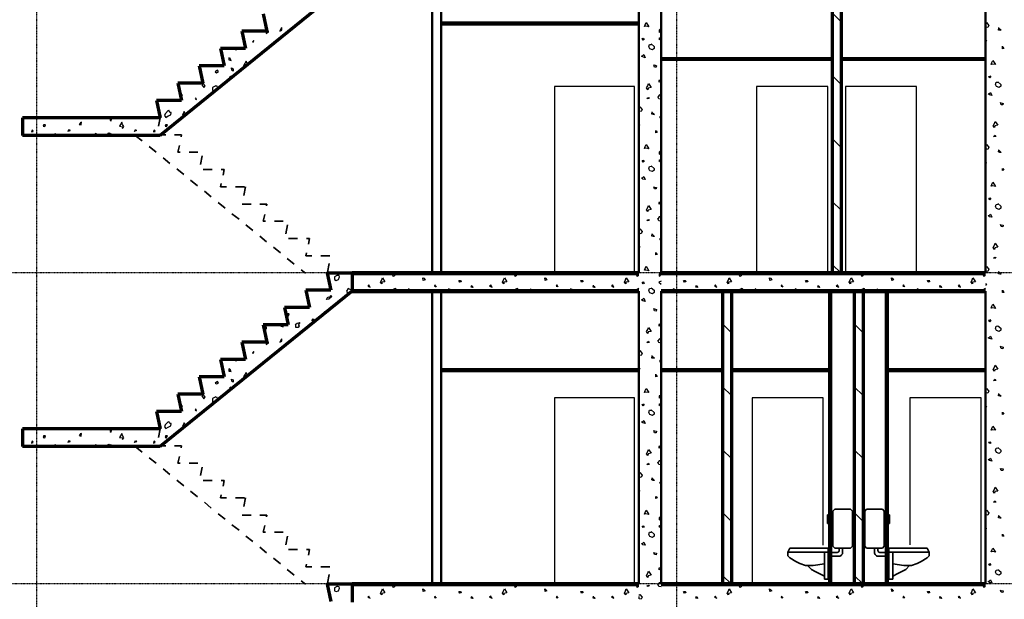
# Model space of a CAD drawing. Extents: x -11408 to 65836, y 12866 to 56869.
# Tile 16 of 68: x -1731 to 9345, y 34377 to 40899. Entities that reach past the tile are written whole.
import ezdxf

# ---------------------------------------------------------------- set-up
doc = ezdxf.new("R2010")
doc.units = 0
doc.linetypes.add('DASHDOT', pattern=[25.4, 12.7, -6.35, 0, -6.35])
doc.layers.add('stramien', color=1, linetype='DASHDOT')
doc.layers.add('vanarris', color=253, linetype='Continuous')

# ---------------------------------------------------------------- blocks, each defined once
blk = doc.blocks.new('*U3')
at = {"layer": 'stramien', "color": 1, "ltscale": 0.5}
blk.add_lwpolyline([(0, 21501), (0, -21501)], dxfattribs=at)
blk = doc.blocks.new('*U2')
at = {"layer": 'stramien', "color": 0, "linetype": 'ByBlock', "lineweight": -2, "transparency": 16777216}
for p in [(36000, 0), (43200, 0)]:
    blk.add_blockref('*U3', p, dxfattribs=at)

msp = doc.modelspace()

# ---------------------------------------------------------------- linework, layer by layer
at = {"layer": 'stramien', "color": 1, "ltscale": 0.5}
for points in [[(63696, 38051), (-11408, 38051)], [(63696, 34551), (-11408, 34551)]]:
    msp.add_lwpolyline(points, dxfattribs=at)
at = {"layer": 'vanarris', "lineweight": 70}
for p, q in [((2009, 41346), (-151, 39596)), ((7409, 41346), (7409, 38046)), ((7509, 41346), (7509, 38046)), ((1009, 40964), (1049, 40769)), ((1049, 40769), (769, 40769)), ((769, 40769), (809, 40574)), ((809, 40574), (529, 40574)), ((529, 40574), (569, 40381)), ((569, 40381), (289, 40381)), ((289, 40381), (329, 40186)), ((329, 40186), (49, 40186)), ((49, 40186), (89, 39991)), ((89, 39991), (-191, 39991)), ((-191, 39991), (-151, 39796)), ((-151, 39796), (-1701, 39796)), ((-1701, 39796), (-1701, 39596)), ((-151, 39596), (-1701, 39596)), ((2009, 38046), (1729, 38046)), ((1729, 38046), (1769, 37854)), ((2009, 38046), (2009, 37846)), ((2009, 37846), (-151, 36096)), ((1769, 37854), (1489, 37854)), ((1489, 37854), (1529, 37659)), ((6176, 37846), (6176, 34546)), ((6276, 37846), (6276, 34546)), ((7656, 37846), (7656, 34546)), ((7756, 37846), (7756, 34546)), ((1529, 37659), (1249, 37659)), ((1249, 37659), (1289, 37464)), ((1289, 37464), (1009, 37464)), ((1009, 37464), (1049, 37269)), ((1049, 37269), (769, 37269)), ((769, 37269), (809, 37074)), ((809, 37074), (529, 37074)), ((529, 37074), (569, 36881)), ((569, 36881), (289, 36881)), ((289, 36881), (329, 36686)), ((329, 36686), (49, 36686)), ((49, 36686), (89, 36491)), ((89, 36491), (-191, 36491)), ((-191, 36491), (-151, 36296)), ((-151, 36296), (-1701, 36296)), ((-1701, 36296), (-1701, 36096)), ((-151, 36096), (-1701, 36096)), ((2009, 34546), (1729, 34546)), ((1729, 34546), (1769, 34354)), ((2009, 34546), (2009, 34346))]:
    msp.add_line(p, q, dxfattribs=at)
at = {"layer": 'vanarris', "lineweight": 50}
for p, q in [((2909, 41346), (2909, 38046)), ((3009, 41346), (3009, 38046)), ((5234, 41346), (5234, 38046)), ((5484, 41346), (5484, 38046)), ((9134, 41346), (9134, 38046)), ((3009, 40866), (5234, 40866)), ((3009, 40846), (5234, 40846)), ((7409, 40466), (5484, 40466)), ((7409, 40446), (5484, 40446)), ((9134, 40466), (7509, 40466)), ((9134, 40446), (7509, 40446)), ((2909, 37846), (2909, 34546)), ((3009, 37846), (3009, 34546)), ((5234, 37846), (5234, 34546)), ((5484, 37846), (5484, 34546)), ((7376, 34546), (7376, 37846)), ((7396, 34546), (7396, 37846)), ((8014, 34546), (8014, 37846)), ((8034, 34546), (8034, 37846)), ((9134, 37846), (9134, 34546)), ((3009, 36966), (5234, 36966)), ((3009, 36946), (5234, 36946)), ((6176, 36966), (5484, 36966)), ((6176, 36946), (5484, 36946)), ((7376, 36966), (6276, 36966)), ((7376, 36946), (6276, 36946)), ((9134, 36966), (8034, 36966)), ((9134, 36946), (8034, 36946))]:
    msp.add_line(p, q, dxfattribs=at)
at = {"layer": 'vanarris', "lineweight": 25}
for p, q in [((7509, 40876), (7409, 40976)), ((1069, 40769), (1041, 40751)), ((1069, 40759), (1066, 40769)), ((1214, 40809), (1196, 40771)), ((1196, 40771), (1219, 40781)), ((1219, 40781), (1216, 40809)), ((5299, 40821), (5306, 40841)), ((5314, 40824), (5299, 40821)), ((5306, 40841), (5316, 40866)), ((5346, 40819), (5314, 40824)), ((5316, 40866), (5346, 40819)), ((5461, 40756), (5479, 40769)), ((5481, 40791), (5464, 40781)), ((5464, 40781), (5464, 40756)), ((5479, 40769), (5481, 40791)), ((9134, 40856), (9146, 40866)), ((9136, 40836), (9134, 40839)), ((9139, 40814), (9136, 40836)), ((9161, 40811), (9139, 40814)), ((9146, 40866), (9171, 40834)), ((9171, 40834), (9161, 40811)), ((9281, 40781), (9284, 40809)), ((9281, 40806), (9311, 40779)), ((9294, 40779), (9281, 40781)), ((9311, 40779), (9294, 40779)), ((901, 40666), (886, 40649)), ((896, 40644), (904, 40661)), ((904, 40661), (899, 40664)), ((1041, 40744), (1069, 40759)), ((1041, 40751), (1041, 40744)), ((5271, 40686), (5281, 40689)), ((5281, 40669), (5271, 40686)), ((5281, 40691), (5294, 40676)), ((5294, 40676), (5281, 40669)), ((5484, 40699), (5459, 40686)), ((5459, 40686), (5484, 40666)), ((9134, 40674), (9146, 40659)), ((9136, 40656), (9134, 40661)), ((9146, 40659), (9136, 40656)), ((699, 40574), (691, 40564)), ((691, 40564), (709, 40561)), ((709, 40561), (709, 40574)), ((886, 40649), (896, 40644)), ((1089, 40594), (1081, 40589)), ((5346, 40594), (5354, 40619)), ((5359, 40571), (5346, 40594)), ((5354, 40619), (5371, 40621)), ((5386, 40559), (5359, 40571)), ((5371, 40626), (5406, 40596)), ((5406, 40574), (5386, 40559)), ((5406, 40596), (5406, 40574)), ((9324, 40571), (9324, 40599)), ((9341, 40574), (9324, 40571)), ((9329, 40596), (9341, 40574)), ((639, 40461), (621, 40469)), ((621, 40469), (621, 40446)), ((621, 40446), (646, 40439)), ((646, 40439), (636, 40461)), ((816, 40431), (786, 40381)), ((826, 40406), (816, 40431)), ((5264, 40489), (5276, 40491)), ((5279, 40479), (5264, 40489)), ((5276, 40491), (5289, 40506)), ((5304, 40471), (5279, 40479)), ((5289, 40506), (5304, 40471)), ((9206, 40416), (9216, 40441)), ((9216, 40441), (9246, 40394)), ((494, 40329), (466, 40311)), ((504, 40311), (494, 40329)), ((654, 40331), (651, 40356)), ((651, 40356), (669, 40346)), ((671, 40321), (654, 40331)), ((669, 40346), (669, 40321)), ((786, 40381), (819, 40389)), ((819, 40389), (834, 40386)), ((834, 40386), (826, 40406)), ((5411, 40366), (5404, 40391)), ((5409, 40389), (5434, 40381)), ((5429, 40364), (5411, 40366)), ((5434, 40381), (5429, 40364)), ((9199, 40396), (9206, 40416)), ((9214, 40399), (9199, 40396)), ((9246, 40394), (9214, 40399)), ((466, 40311), (481, 40301)), ((481, 40301), (504, 40311)), ((649, 40264), (629, 40254)), ((629, 40254), (646, 40234)), ((649, 40264), (669, 40254)), ((5461, 40209), (5471, 40221)), ((5464, 40194), (5461, 40209)), ((5474, 40219), (5476, 40201)), ((7409, 40269), (7509, 40169)), ((9171, 40261), (9181, 40264)), ((9181, 40244), (9171, 40261)), ((9181, 40266), (9194, 40251)), ((9194, 40251), (9181, 40244)), ((331, 40186), (319, 40166)), ((319, 40166), (341, 40134)), ((344, 40164), (336, 40186)), ((341, 40134), (354, 40156)), ((354, 40156), (344, 40164)), ((474, 40154), (439, 40136)), ((439, 40136), (439, 40101)), ((439, 40101), (459, 40091)), ((459, 40091), (481, 40101)), ((491, 40149), (474, 40151)), ((481, 40101), (494, 40134)), ((494, 40134), (491, 40149)), ((5184, 40146), (4284, 40146)), ((4284, 40146), (4284, 38046)), ((5184, 38046), (5184, 40146)), ((5321, 40131), (5334, 40156)), ((5336, 40111), (5321, 40131)), ((5334, 40156), (5341, 40179)), ((5339, 40129), (5336, 40111)), ((5371, 40136), (5339, 40129)), ((5341, 40179), (5371, 40136)), ((5476, 40201), (5464, 40194)), ((7359, 40146), (6559, 40146)), ((6559, 40146), (6559, 38046)), ((7359, 38046), (7359, 40146)), ((8359, 40146), (7559, 40146)), ((7559, 40146), (7559, 38046)), ((8359, 38046), (8359, 40146)), ((9246, 40169), (9254, 40194)), ((9259, 40146), (9246, 40169)), ((9254, 40194), (9271, 40196)), ((9286, 40134), (9259, 40146)), ((9271, 40201), (9306, 40171)), ((9306, 40149), (9286, 40134)), ((9306, 40171), (9306, 40149)), ((-71, 39984), (-79, 39991)), ((-64, 39991), (-71, 39984)), ((86, 40061), (101, 40051)), ((101, 40051), (89, 40046)), ((249, 40021), (241, 40009)), ((241, 40009), (256, 39999)), ((256, 39999), (251, 40016)), ((5324, 40011), (5341, 40024)), ((5351, 40011), (5324, 40011)), ((5341, 40024), (5351, 40011)), ((5459, 40009), (5449, 40031)), ((5464, 40049), (5451, 40031)), ((5484, 40004), (5459, 40009)), ((5484, 40059), (5464, 40049)), ((9164, 40064), (9176, 40066)), ((9179, 40054), (9164, 40064)), ((9176, 40066), (9189, 40081)), ((9204, 40046), (9179, 40054)), ((9189, 40081), (9204, 40046)), ((-56, 39879), (-94, 39841)), ((-44, 39856), (-54, 39879)), ((5234, 39911), (5246, 39919)), ((5236, 39891), (5234, 39891)), ((5239, 39869), (5236, 39891)), ((5246, 39919), (5271, 39889)), ((5271, 39889), (5261, 39864)), ((9311, 39941), (9304, 39966)), ((9309, 39964), (9334, 39956)), ((9329, 39939), (9311, 39941)), ((9334, 39956), (9329, 39939)), ((-809, 39796), (-809, 39786)), ((-809, 39786), (-801, 39796)), ((-714, 39784), (-714, 39766)), ((-714, 39766), (-701, 39759)), ((-699, 39774), (-711, 39786)), ((-701, 39759), (-699, 39774)), ((-94, 39841), (-101, 39819)), ((-101, 39819), (-86, 39799)), ((-86, 39799), (-61, 39816)), ((-61, 39816), (-31, 39829)), ((-26, 39854), (-44, 39856)), ((-31, 39829), (-26, 39854)), ((119, 39864), (99, 39824)), ((99, 39824), (131, 39816)), ((129, 39839), (119, 39864)), ((141, 39826), (129, 39839)), ((136, 39821), (141, 39826)), ((5261, 39864), (5239, 39869)), ((5381, 39836), (5384, 39861)), ((5381, 39859), (5411, 39831)), ((5394, 39831), (5381, 39836)), ((5411, 39831), (5394, 39831)), ((5469, 39799), (5484, 39821)), ((5484, 39784), (5469, 39799)), ((-1591, 39656), (-1599, 39636)), ((-1579, 39641), (-1586, 39661)), ((-1459, 39719), (-1466, 39699)), ((-1466, 39699), (-1449, 39696)), ((-1441, 39716), (-1459, 39716)), ((-1449, 39696), (-1441, 39716)), ((-1189, 39641), (-1171, 39664)), ((-1171, 39664), (-1166, 39649)), ((-1046, 39739), (-1061, 39721)), ((-1061, 39721), (-1041, 39714)), ((-1036, 39744), (-1049, 39739)), ((-1041, 39714), (-1036, 39744)), ((-581, 39744), (-609, 39699)), ((-609, 39699), (-576, 39694)), ((-574, 39721), (-581, 39744)), ((-576, 39694), (-574, 39676)), ((-559, 39696), (-574, 39721)), ((-574, 39676), (-559, 39696)), ((-439, 39641), (-429, 39664)), ((-429, 39664), (-416, 39651)), ((-221, 39656), (-226, 39636)), ((-206, 39641), (-214, 39661)), ((-86, 39719), (-94, 39699)), ((-94, 39699), (-79, 39696)), ((-69, 39716), (-86, 39716)), ((-79, 39696), (-69, 39716)), ((5234, 39726), (5246, 39714)), ((5236, 39709), (5234, 39714)), ((5246, 39714), (5236, 39709)), ((9221, 39706), (9234, 39731)), ((9236, 39686), (9221, 39706)), ((9234, 39731), (9241, 39754)), ((9239, 39704), (9236, 39686)), ((9271, 39711), (9239, 39704)), ((9241, 39754), (9271, 39711)), ((-1599, 39636), (-1579, 39641)), ((-1374, 39596), (-1351, 39611)), ((-1351, 39611), (-1326, 39619)), ((-1326, 39619), (-1339, 39596)), ((-1166, 39649), (-1179, 39646)), ((-904, 39596), (-876, 39621)), ((-876, 39621), (-876, 39596)), ((-746, 39596), (-734, 39621)), ((-734, 39621), (-724, 39624)), ((-724, 39624), (-704, 39614)), ((-704, 39614), (-691, 39596)), ((-416, 39651), (-444, 39641)), ((-226, 39636), (-206, 39641)), ((5424, 39626), (5424, 39651)), ((5441, 39629), (5424, 39626)), ((5429, 39649), (5441, 39629)), ((7509, 39461), (7409, 39561)), ((9224, 39586), (9241, 39599)), ((9251, 39586), (9224, 39586)), ((9241, 39599), (9251, 39586)), ((5299, 39451), (5306, 39471)), ((5314, 39454), (5299, 39451)), ((5306, 39471), (5316, 39494)), ((5346, 39446), (5314, 39454)), ((5316, 39494), (5346, 39446)), ((9134, 39486), (9146, 39494)), ((9136, 39466), (9134, 39466)), ((9139, 39444), (9136, 39466)), ((9161, 39439), (9139, 39444)), ((9146, 39494), (9171, 39464)), ((9171, 39464), (9161, 39439)), ((9281, 39411), (9284, 39436)), ((9281, 39434), (9311, 39406)), ((5484, 39329), (5459, 39314)), ((5461, 39384), (5479, 39396)), ((5481, 39419), (5464, 39409)), ((5464, 39409), (5464, 39384)), ((5479, 39396), (5481, 39419)), ((9294, 39406), (9281, 39411)), ((9311, 39406), (9294, 39406)), ((5271, 39314), (5281, 39316)), ((5281, 39296), (5271, 39314)), ((5281, 39319), (5294, 39304)), ((5294, 39304), (5281, 39296)), ((5346, 39221), (5354, 39246)), ((5359, 39199), (5346, 39221)), ((5354, 39246), (5371, 39249)), ((5371, 39254), (5406, 39226)), ((5406, 39226), (5406, 39204)), ((5459, 39314), (5484, 39296)), ((9134, 39301), (9146, 39289)), ((9136, 39284), (9134, 39289)), ((9146, 39289), (9136, 39284)), ((9324, 39201), (9324, 39226)), ((9329, 39224), (9341, 39204)), ((5264, 39119), (5276, 39121)), ((5279, 39106), (5264, 39119)), ((5276, 39121), (5289, 39136)), ((5304, 39101), (5279, 39106)), ((5289, 39136), (5304, 39101)), ((5386, 39189), (5359, 39199)), ((5406, 39204), (5386, 39189)), ((9341, 39204), (9324, 39201)), ((5411, 38996), (5404, 39019)), ((5409, 39016), (5434, 39011)), ((5429, 38994), (5411, 38996)), ((5434, 39011), (5429, 38994)), ((9199, 39026), (9206, 39046)), ((9214, 39029), (9199, 39026)), ((9206, 39046), (9216, 39069)), ((9246, 39021), (9214, 39029)), ((9216, 39069), (9246, 39021)), ((9171, 38889), (9181, 38891)), ((9181, 38871), (9171, 38889)), ((9181, 38894), (9194, 38879)), ((9194, 38879), (9181, 38871)), ((5321, 38759), (5334, 38786)), ((5334, 38786), (5341, 38809)), ((5341, 38809), (5371, 38764)), ((5461, 38839), (5471, 38849)), ((5464, 38824), (5461, 38839)), ((5476, 38829), (5464, 38824)), ((5474, 38846), (5476, 38829)), ((7409, 38854), (7509, 38754)), ((9246, 38796), (9254, 38821)), ((9259, 38774), (9246, 38796)), ((9254, 38821), (9271, 38824)), ((9286, 38764), (9259, 38774)), ((9271, 38829), (9306, 38801)), ((9306, 38779), (9286, 38764)), ((9306, 38801), (9306, 38779)), ((5336, 38739), (5321, 38759)), ((5339, 38756), (5336, 38739)), ((5371, 38764), (5339, 38756)), ((5459, 38636), (5449, 38661)), ((5464, 38679), (5451, 38661)), ((5484, 38686), (5464, 38679)), ((9164, 38694), (9176, 38696)), ((9179, 38681), (9164, 38694)), ((9176, 38696), (9189, 38711)), ((9204, 38676), (9179, 38681)), ((9189, 38711), (9204, 38676)), ((5234, 38539), (5246, 38546)), ((5246, 38546), (5271, 38516)), ((5324, 38639), (5341, 38651)), ((5351, 38639), (5324, 38639)), ((5341, 38651), (5351, 38639)), ((5484, 38631), (5459, 38636)), ((9311, 38571), (9304, 38594)), ((9309, 38591), (9334, 38586)), ((9329, 38569), (9311, 38571)), ((9334, 38586), (9329, 38569)), ((5236, 38519), (5234, 38521)), ((5239, 38496), (5236, 38519)), ((5261, 38491), (5239, 38496)), ((5271, 38516), (5261, 38491)), ((5381, 38464), (5384, 38491)), ((5381, 38489), (5411, 38459)), ((5394, 38459), (5381, 38464)), ((5411, 38459), (5394, 38459)), ((5469, 38426), (5484, 38449)), ((5234, 38354), (5246, 38341)), ((5236, 38336), (5234, 38341)), ((5246, 38341), (5236, 38336)), ((5484, 38411), (5469, 38426)), ((9221, 38334), (9234, 38361)), ((9236, 38314), (9221, 38334)), ((9234, 38361), (9241, 38384)), ((9239, 38331), (9236, 38314)), ((9271, 38339), (9239, 38331)), ((9241, 38384), (9271, 38339)), ((5424, 38254), (5424, 38281)), ((5441, 38256), (5424, 38254)), ((5429, 38279), (5441, 38256)), ((9224, 38214), (9241, 38226)), ((9251, 38214), (9224, 38214)), ((9241, 38226), (9251, 38214)), ((5306, 38099), (5316, 38124)), ((5316, 38124), (5346, 38074)), ((7509, 38046), (7409, 38146)), ((9134, 38114), (9146, 38121)), ((9146, 38121), (9171, 38091)), ((1844, 38026), (1809, 38006)), ((1809, 38006), (1809, 37974)), ((1861, 38019), (1844, 38021)), ((1854, 37974), (1866, 38004)), ((1866, 38004), (1861, 38019)), ((2341, 37971), (2349, 37994)), ((2349, 37994), (2376, 37949)), ((2466, 38024), (2479, 38036)), ((2469, 38009), (2466, 38024)), ((2484, 38016), (2469, 38009)), ((2481, 38034), (2484, 38016)), ((2576, 38036), (2569, 38046)), ((2576, 38046), (2576, 38036)), ((2809, 37964), (2804, 37994)), ((2804, 37994), (2816, 37989)), ((3711, 37971), (3721, 37994)), ((3721, 37994), (3749, 37949)), ((3839, 38024), (3849, 38036)), ((3841, 38009), (3839, 38024)), ((3854, 38016), (3841, 38009)), ((3851, 38034), (3854, 38016)), ((3949, 38036), (3941, 38046)), ((3946, 38046), (3949, 38036)), ((4181, 37964), (4176, 37994)), ((4176, 37994), (4186, 37989)), ((5084, 37971), (5091, 37994)), ((5091, 37994), (5121, 37949)), ((5211, 38024), (5221, 38036)), ((5214, 38009), (5211, 38024)), ((5226, 38016), (5214, 38009)), ((5224, 38034), (5226, 38016)), ((5299, 38079), (5306, 38099)), ((5314, 38081), (5299, 38079)), ((5346, 38074), (5314, 38081)), ((5461, 38014), (5479, 38024)), ((5481, 38049), (5464, 38036)), ((5464, 38036), (5464, 38014)), ((5479, 38024), (5481, 38049)), ((6241, 37971), (6249, 37994)), ((6249, 37994), (6276, 37949)), ((6366, 38024), (6379, 38036)), ((6369, 38009), (6366, 38024)), ((6384, 38016), (6369, 38009)), ((6381, 38034), (6384, 38016)), ((6476, 38036), (6469, 38046)), ((6476, 38046), (6476, 38036)), ((6709, 37964), (6704, 37994)), ((6704, 37994), (6716, 37989)), ((7611, 37971), (7621, 37994)), ((7621, 37994), (7649, 37949)), ((7739, 38024), (7749, 38036)), ((7741, 38009), (7739, 38024)), ((7754, 38016), (7741, 38009)), ((7751, 38034), (7754, 38016)), ((7849, 38036), (7841, 38046)), ((7846, 38046), (7849, 38036)), ((8081, 37964), (8076, 37994)), ((8076, 37994), (8086, 37989)), ((8984, 37971), (8991, 37994)), ((8991, 37994), (9021, 37949)), ((9111, 38024), (9121, 38036)), ((9114, 38009), (9111, 38024)), ((9126, 38016), (9114, 38009)), ((9124, 38034), (9126, 38016)), ((9136, 38094), (9134, 38096)), ((9139, 38071), (9136, 38094)), ((9161, 38066), (9139, 38071)), ((9171, 38091), (9161, 38066)), ((9281, 38039), (9284, 38066)), ((9281, 38064), (9311, 38034)), ((9294, 38034), (9281, 38039)), ((9311, 38034), (9294, 38034)), ((1809, 37974), (1829, 37964)), ((1829, 37964), (1854, 37974)), ((2196, 37914), (2184, 37901)), ((2184, 37901), (2211, 37891)), ((2206, 37891), (2196, 37914)), ((2326, 37946), (2341, 37971)), ((2341, 37926), (2326, 37946)), ((2344, 37944), (2341, 37926)), ((2376, 37949), (2344, 37944)), ((2829, 37971), (2809, 37964)), ((2814, 37989), (2829, 37971)), ((2939, 37914), (2934, 37899)), ((2934, 37899), (2946, 37896)), ((2956, 37891), (2939, 37914)), ((3219, 37946), (3209, 37966)), ((3209, 37966), (3226, 37966)), ((3234, 37949), (3219, 37946)), ((3226, 37969), (3234, 37949)), ((3346, 37891), (3354, 37911)), ((3366, 37886), (3346, 37891)), ((3359, 37906), (3366, 37886)), ((3569, 37914), (3554, 37901)), ((3554, 37901), (3584, 37891)), ((3579, 37891), (3569, 37914)), ((3699, 37946), (3711, 37971)), ((3714, 37926), (3699, 37946)), ((3716, 37944), (3714, 37926)), ((3749, 37949), (3716, 37944)), ((4199, 37971), (4181, 37964)), ((4184, 37989), (4199, 37971)), ((4311, 37914), (4304, 37899)), ((4304, 37899), (4319, 37896)), ((4326, 37891), (4311, 37914)), ((4589, 37946), (4581, 37966)), ((4581, 37966), (4599, 37966)), ((4604, 37949), (4589, 37946)), ((4599, 37969), (4604, 37949)), ((4719, 37891), (4724, 37911)), ((4739, 37886), (4719, 37891)), ((4731, 37906), (4739, 37886)), ((4939, 37914), (4926, 37901)), ((4926, 37901), (4954, 37891)), ((4951, 37891), (4939, 37914)), ((5071, 37946), (5084, 37971)), ((5086, 37926), (5071, 37946)), ((5089, 37944), (5086, 37926)), ((5121, 37949), (5089, 37944)), ((5271, 37944), (5281, 37946)), ((5281, 37926), (5271, 37944)), ((5281, 37949), (5294, 37931)), ((5294, 37931), (5281, 37926)), ((5371, 37881), (5406, 37854)), ((5484, 37956), (5459, 37944)), ((5459, 37944), (5484, 37924)), ((5746, 37946), (5736, 37966)), ((5736, 37966), (5754, 37966)), ((5761, 37949), (5746, 37946)), ((5754, 37969), (5761, 37949)), ((5876, 37891), (5881, 37911)), ((5894, 37886), (5876, 37891)), ((5889, 37906), (5894, 37886)), ((6096, 37914), (6084, 37901)), ((6084, 37901), (6111, 37891)), ((6106, 37891), (6096, 37914)), ((6226, 37946), (6241, 37971)), ((6241, 37926), (6226, 37946)), ((6244, 37944), (6241, 37926)), ((6276, 37949), (6244, 37944)), ((6729, 37971), (6709, 37964)), ((6714, 37989), (6729, 37971)), ((6839, 37914), (6834, 37899)), ((6834, 37899), (6846, 37896)), ((6856, 37891), (6839, 37914)), ((7119, 37946), (7109, 37966)), ((7109, 37966), (7126, 37966)), ((7134, 37949), (7119, 37946)), ((7126, 37969), (7134, 37949)), ((7246, 37891), (7254, 37911)), ((7266, 37886), (7246, 37891)), ((7259, 37906), (7266, 37886)), ((7469, 37914), (7454, 37901)), ((7454, 37901), (7484, 37891)), ((7479, 37891), (7469, 37914)), ((7599, 37946), (7611, 37971)), ((7614, 37926), (7599, 37946)), ((7616, 37944), (7614, 37926)), ((7649, 37949), (7616, 37944)), ((8099, 37971), (8081, 37964)), ((8084, 37989), (8099, 37971)), ((8211, 37914), (8204, 37899)), ((8204, 37899), (8219, 37896)), ((8226, 37891), (8211, 37914)), ((8489, 37946), (8481, 37966)), ((8481, 37966), (8499, 37966)), ((8504, 37949), (8489, 37946)), ((8499, 37969), (8504, 37949)), ((8619, 37891), (8624, 37911)), ((8639, 37886), (8619, 37891)), ((8631, 37906), (8639, 37886)), ((8839, 37914), (8826, 37901)), ((8826, 37901), (8854, 37891)), ((8851, 37891), (8839, 37914)), ((8971, 37946), (8984, 37971)), ((8986, 37926), (8971, 37946)), ((8989, 37944), (8986, 37926)), ((9021, 37949), (8989, 37944)), ((9134, 37929), (9146, 37916)), ((9136, 37911), (9134, 37916)), ((9146, 37916), (9136, 37911)), ((1719, 37751), (1736, 37781)), ((1736, 37781), (1754, 37774)), ((1776, 37779), (1746, 37754)), ((1754, 37774), (1774, 37794)), ((1774, 37794), (1776, 37779)), ((1964, 37874), (1946, 37844)), ((1946, 37844), (1964, 37811)), ((2016, 37849), (1964, 37874)), ((1964, 37811), (1979, 37841)), ((1979, 37841), (2014, 37846)), ((2471, 37864), (2459, 37846)), ((2491, 37874), (2471, 37864)), ((2501, 37871), (2491, 37874)), ((2514, 37846), (2501, 37871)), ((2671, 37846), (2644, 37871)), ((2644, 37871), (2644, 37846)), ((3119, 37861), (3094, 37869)), ((3094, 37869), (3106, 37846)), ((3141, 37846), (3119, 37861)), ((3844, 37864), (3831, 37846)), ((3864, 37874), (3844, 37864)), ((3871, 37871), (3864, 37874)), ((3884, 37846), (3871, 37871)), ((4041, 37846), (4016, 37871)), ((4016, 37871), (4016, 37846)), ((4491, 37861), (4464, 37869)), ((4464, 37869), (4479, 37846)), ((4511, 37846), (4491, 37861)), ((5214, 37864), (5201, 37846)), ((5234, 37874), (5214, 37864)), ((5346, 37849), (5354, 37876)), ((5359, 37826), (5346, 37849)), ((5354, 37876), (5371, 37879)), ((5386, 37816), (5359, 37826)), ((5406, 37831), (5386, 37816)), ((5406, 37854), (5406, 37831)), ((5649, 37861), (5621, 37869)), ((5621, 37869), (5634, 37846)), ((5669, 37846), (5649, 37861)), ((6371, 37864), (6359, 37846)), ((6391, 37874), (6371, 37864)), ((6401, 37871), (6391, 37874)), ((6414, 37846), (6401, 37871)), ((6571, 37846), (6544, 37871)), ((6544, 37871), (6544, 37846)), ((7019, 37861), (6994, 37869)), ((6994, 37869), (7006, 37846)), ((7041, 37846), (7019, 37861)), ((7744, 37864), (7731, 37846)), ((7764, 37874), (7744, 37864)), ((7771, 37871), (7764, 37874)), ((7784, 37846), (7771, 37871)), ((7941, 37846), (7916, 37871)), ((7916, 37871), (7916, 37846)), ((8391, 37861), (8364, 37869)), ((8364, 37869), (8379, 37846)), ((8411, 37846), (8391, 37861)), ((9114, 37864), (9101, 37846)), ((9134, 37874), (9114, 37864)), ((9324, 37829), (9324, 37856)), ((9341, 37831), (9324, 37829)), ((9329, 37854), (9341, 37831)), ((1746, 37754), (1719, 37751)), ((5264, 37746), (5276, 37749)), ((5279, 37736), (5264, 37746)), ((5276, 37749), (5289, 37764)), ((5304, 37729), (5279, 37736)), ((5289, 37764), (5304, 37729)), ((9199, 37654), (9206, 37674)), ((9206, 37674), (9216, 37699)), ((9216, 37699), (9246, 37649)), ((1284, 37591), (1279, 37571)), ((1279, 37571), (1294, 37566)), ((1301, 37589), (1284, 37589)), ((1294, 37566), (1301, 37589)), ((1699, 37611), (1684, 37594)), ((1684, 37594), (1699, 37586)), ((1706, 37616), (1696, 37611)), ((1704, 37591), (1706, 37616)), ((5411, 37624), (5404, 37649)), ((5409, 37646), (5434, 37639)), ((5429, 37621), (5411, 37624)), ((5434, 37639), (5429, 37621)), ((9214, 37656), (9199, 37654)), ((9246, 37649), (9214, 37656)), ((1034, 37441), (1026, 37434)), ((1044, 37439), (1034, 37441)), ((1044, 37419), (1044, 37439)), ((1216, 37464), (1206, 37449)), ((1206, 37449), (1234, 37444)), ((1234, 37444), (1219, 37464)), ((1369, 37469), (1391, 37484)), ((1371, 37469), (1371, 37441)), ((1371, 37441), (1401, 37441)), ((1391, 37484), (1419, 37491)), ((1401, 37441), (1416, 37451)), ((1419, 37491), (1404, 37469)), ((1416, 37451), (1404, 37469)), ((1556, 37511), (1571, 37534)), ((1579, 37521), (1564, 37516)), ((1571, 37534), (1579, 37521)), ((5461, 37466), (5471, 37476)), ((5464, 37451), (5461, 37466)), ((5476, 37459), (5464, 37451)), ((5474, 37476), (5476, 37459)), ((6276, 37376), (6176, 37476)), ((7756, 37376), (7656, 37476)), ((9171, 37519), (9181, 37521)), ((9181, 37501), (9171, 37519)), ((9181, 37524), (9194, 37506)), ((9194, 37506), (9181, 37501)), ((9246, 37424), (9254, 37451)), ((9254, 37451), (9271, 37454)), ((9271, 37456), (9306, 37429)), ((1029, 37421), (1044, 37419)), ((5321, 37389), (5334, 37414)), ((5336, 37369), (5321, 37389)), ((5334, 37414), (5341, 37436)), ((5339, 37386), (5336, 37369)), ((5371, 37391), (5339, 37386)), ((5341, 37436), (5371, 37391)), ((9176, 37324), (9189, 37339)), ((9189, 37339), (9204, 37304)), ((9259, 37401), (9246, 37424)), ((9286, 37391), (9259, 37401)), ((9306, 37406), (9286, 37391)), ((9306, 37429), (9306, 37406)), ((1069, 37269), (1041, 37251)), ((1041, 37244), (1069, 37259)), ((1041, 37251), (1041, 37244)), ((1069, 37259), (1066, 37269)), ((1214, 37309), (1196, 37271)), ((1196, 37271), (1219, 37281)), ((1219, 37281), (1216, 37309)), ((5324, 37266), (5341, 37281)), ((5351, 37266), (5324, 37266)), ((5341, 37281), (5351, 37266)), ((5459, 37266), (5449, 37289)), ((5464, 37306), (5451, 37289)), ((5484, 37261), (5459, 37266)), ((5484, 37316), (5464, 37306)), ((9164, 37321), (9176, 37324)), ((9179, 37311), (9164, 37321)), ((9204, 37304), (9179, 37311)), ((9311, 37199), (9304, 37224)), ((9309, 37221), (9334, 37214)), ((901, 37166), (886, 37149)), ((886, 37149), (896, 37144)), ((896, 37144), (904, 37161)), ((904, 37161), (899, 37164)), ((5234, 37166), (5246, 37176)), ((5236, 37146), (5234, 37149)), ((5239, 37126), (5236, 37146)), ((5261, 37121), (5239, 37126)), ((5246, 37176), (5271, 37144)), ((5271, 37144), (5261, 37121)), ((5381, 37091), (5384, 37119)), ((5381, 37116), (5411, 37089)), ((9329, 37196), (9311, 37199)), ((9334, 37214), (9329, 37196)), ((699, 37074), (691, 37064)), ((691, 37064), (709, 37061)), ((709, 37061), (709, 37074)), ((1089, 37094), (1081, 37089)), ((5394, 37089), (5381, 37091)), ((5411, 37089), (5394, 37089)), ((5469, 37056), (5484, 37076)), ((5484, 37039), (5469, 37056)), ((9234, 36989), (9241, 37011)), ((9241, 37011), (9271, 36966)), ((639, 36961), (621, 36969)), ((621, 36969), (621, 36946)), ((621, 36946), (646, 36939)), ((646, 36939), (636, 36961)), ((816, 36931), (786, 36881)), ((786, 36881), (819, 36889)), ((826, 36906), (816, 36931)), ((819, 36889), (834, 36886)), ((834, 36886), (826, 36906)), ((5234, 36984), (5246, 36969)), ((5236, 36966), (5234, 36971)), ((5246, 36969), (5236, 36966)), ((5424, 36881), (5424, 36909)), ((5429, 36906), (5441, 36884)), ((9221, 36964), (9234, 36989)), ((9236, 36944), (9221, 36964)), ((9239, 36961), (9236, 36944)), ((9271, 36966), (9239, 36961)), ((494, 36829), (466, 36811)), ((466, 36811), (481, 36801)), ((481, 36801), (504, 36811)), ((504, 36811), (494, 36829)), ((654, 36831), (651, 36856)), ((651, 36856), (669, 36846)), ((671, 36821), (654, 36831)), ((669, 36846), (669, 36821)), ((5441, 36884), (5424, 36881)), ((9224, 36841), (9241, 36856)), ((9251, 36841), (9224, 36841)), ((9241, 36856), (9251, 36841)), ((331, 36686), (319, 36666)), ((319, 36666), (341, 36634)), ((344, 36664), (336, 36686)), ((354, 36656), (344, 36664)), ((649, 36764), (629, 36754)), ((629, 36754), (646, 36734)), ((649, 36764), (669, 36754)), ((5299, 36706), (5306, 36726)), ((5314, 36709), (5299, 36706)), ((5306, 36726), (5316, 36751)), ((5346, 36704), (5314, 36709)), ((5316, 36751), (5346, 36704)), ((5481, 36676), (5464, 36666)), ((5464, 36666), (5464, 36641)), ((5479, 36654), (5481, 36676)), ((6176, 36769), (6276, 36669)), ((7656, 36769), (7756, 36669)), ((9134, 36741), (9146, 36751)), ((9136, 36721), (9134, 36724)), ((9139, 36701), (9136, 36721)), ((9161, 36696), (9139, 36701)), ((9146, 36751), (9171, 36719)), ((9171, 36719), (9161, 36696)), ((9281, 36666), (9284, 36694)), ((9281, 36691), (9311, 36664)), ((9294, 36664), (9281, 36666)), ((9311, 36664), (9294, 36664)), ((86, 36561), (101, 36551)), ((341, 36634), (354, 36656)), ((474, 36654), (439, 36636)), ((439, 36636), (439, 36601)), ((439, 36601), (459, 36591)), ((459, 36591), (481, 36601)), ((491, 36649), (474, 36651)), ((481, 36601), (494, 36634)), ((494, 36634), (491, 36649)), ((5184, 36646), (4284, 36646)), ((4284, 36646), (4284, 34546)), ((5184, 34546), (5184, 36646)), ((5271, 36571), (5281, 36574)), ((5281, 36554), (5271, 36571)), ((5281, 36576), (5294, 36561)), ((5294, 36561), (5281, 36554)), ((5484, 36584), (5459, 36571)), ((5459, 36571), (5484, 36551)), ((5461, 36641), (5479, 36654)), ((7309, 36646), (6509, 36646)), ((6509, 36646), (6509, 34546)), ((7309, 34986), (7309, 36646)), ((9084, 36646), (8284, 36646)), ((8284, 36646), (8284, 34989)), ((9084, 34546), (9084, 36646)), ((9134, 36559), (9146, 36544)), ((-71, 36484), (-79, 36491)), ((-64, 36491), (-71, 36484)), ((101, 36551), (89, 36546)), ((249, 36521), (241, 36509)), ((241, 36509), (256, 36499)), ((256, 36499), (251, 36516)), ((5346, 36479), (5354, 36504)), ((5359, 36456), (5346, 36479)), ((5354, 36504), (5371, 36506)), ((5386, 36444), (5359, 36456)), ((5371, 36511), (5406, 36481)), ((5406, 36461), (5386, 36444)), ((5406, 36481), (5406, 36461)), ((9136, 36541), (9134, 36546)), ((9146, 36544), (9136, 36541)), ((9324, 36456), (9324, 36484)), ((9341, 36459), (9324, 36456)), ((9329, 36481), (9341, 36459)), ((-94, 36341), (-101, 36319)), ((-56, 36379), (-94, 36341)), ((-44, 36356), (-54, 36379)), ((-26, 36354), (-44, 36356)), ((-31, 36329), (-26, 36354)), ((119, 36364), (99, 36324)), ((129, 36339), (119, 36364)), ((141, 36326), (129, 36339)), ((5264, 36374), (5276, 36376)), ((5279, 36364), (5264, 36374)), ((5276, 36376), (5289, 36391)), ((5304, 36356), (5279, 36364)), ((5289, 36391), (5304, 36356)), ((-1046, 36239), (-1061, 36221)), ((-1061, 36221), (-1041, 36214)), ((-1036, 36244), (-1049, 36239)), ((-1041, 36214), (-1036, 36244)), ((-809, 36296), (-809, 36286)), ((-809, 36286), (-801, 36296)), ((-714, 36284), (-714, 36266)), ((-714, 36266), (-701, 36259)), ((-699, 36274), (-711, 36286)), ((-701, 36259), (-699, 36274)), ((-581, 36244), (-609, 36199)), ((-574, 36221), (-581, 36244)), ((-559, 36196), (-574, 36221)), ((-101, 36319), (-86, 36299)), ((-86, 36299), (-61, 36316)), ((-61, 36316), (-31, 36329)), ((99, 36324), (131, 36316)), ((136, 36321), (141, 36326)), ((5411, 36251), (5404, 36276)), ((5409, 36274), (5434, 36269)), ((5429, 36251), (5411, 36251)), ((5434, 36269), (5429, 36251)), ((9199, 36281), (9206, 36301)), ((9214, 36284), (9199, 36281)), ((9206, 36301), (9216, 36326)), ((9246, 36279), (9214, 36284)), ((9216, 36326), (9246, 36279)), ((-1591, 36156), (-1599, 36136)), ((-1599, 36136), (-1579, 36141)), ((-1579, 36141), (-1586, 36161)), ((-1459, 36219), (-1466, 36199)), ((-1466, 36199), (-1449, 36196)), ((-1441, 36216), (-1459, 36216)), ((-1449, 36196), (-1441, 36216)), ((-1374, 36096), (-1351, 36111)), ((-1351, 36111), (-1326, 36119)), ((-1326, 36119), (-1339, 36096)), ((-1189, 36141), (-1171, 36164)), ((-1166, 36149), (-1179, 36146)), ((-1171, 36164), (-1166, 36149)), ((-904, 36096), (-876, 36121)), ((-876, 36121), (-876, 36096)), ((-746, 36096), (-731, 36121)), ((-731, 36121), (-724, 36124)), ((-724, 36124), (-704, 36114)), ((-704, 36114), (-691, 36096)), ((-609, 36199), (-576, 36194)), ((-576, 36194), (-574, 36176)), ((-574, 36176), (-559, 36196)), ((-416, 36151), (-444, 36141)), ((-439, 36141), (-429, 36164)), ((-429, 36164), (-416, 36151)), ((-221, 36156), (-226, 36136)), ((-226, 36136), (-206, 36141)), ((-206, 36141), (-214, 36161)), ((-86, 36219), (-94, 36199)), ((-94, 36199), (-79, 36196)), ((-69, 36216), (-86, 36216)), ((-79, 36196), (-69, 36216)), ((9171, 36146), (9181, 36149)), ((9181, 36129), (9171, 36146)), ((9181, 36151), (9194, 36136)), ((9194, 36136), (9181, 36129)), ((5321, 36016), (5334, 36041)), ((5336, 35996), (5321, 36016)), ((5334, 36041), (5341, 36064)), ((5339, 36014), (5336, 35996)), ((5371, 36021), (5339, 36014)), ((5341, 36064), (5371, 36021)), ((5461, 36094), (5471, 36106)), ((5464, 36079), (5461, 36094)), ((5476, 36086), (5464, 36079)), ((5474, 36104), (5476, 36086)), ((6276, 35961), (6176, 36061)), ((7756, 35961), (7656, 36061)), ((9246, 36054), (9254, 36079)), ((9259, 36031), (9246, 36054)), ((9254, 36079), (9271, 36081)), ((9286, 36019), (9259, 36031)), ((9271, 36086), (9306, 36056)), ((9306, 36036), (9286, 36019)), ((9306, 36056), (9306, 36036)), ((5324, 35896), (5341, 35909)), ((5351, 35896), (5324, 35896)), ((5341, 35909), (5351, 35896)), ((5459, 35894), (5449, 35919)), ((5464, 35936), (5451, 35919)), ((5484, 35889), (5459, 35894)), ((5484, 35944), (5464, 35936)), ((9164, 35949), (9176, 35951)), ((9179, 35939), (9164, 35949)), ((9176, 35951), (9189, 35966)), ((9204, 35931), (9179, 35939)), ((9189, 35966), (9204, 35931)), ((5234, 35796), (5246, 35804)), ((5236, 35776), (5234, 35779)), ((5246, 35804), (5271, 35774)), ((9311, 35826), (9304, 35851)), ((9309, 35849), (9334, 35844)), ((9329, 35826), (9311, 35826)), ((9334, 35844), (9329, 35826)), ((5239, 35754), (5236, 35776)), ((5261, 35749), (5239, 35754)), ((5271, 35774), (5261, 35749)), ((5381, 35721), (5384, 35746)), ((5381, 35744), (5411, 35716)), ((5394, 35716), (5381, 35721)), ((5411, 35716), (5394, 35716)), ((5469, 35684), (5484, 35706)), ((5484, 35669), (5469, 35684)), ((5234, 35611), (5246, 35599)), ((5236, 35594), (5234, 35599)), ((5246, 35599), (5236, 35594)), ((9221, 35591), (9234, 35616)), ((9236, 35571), (9221, 35591)), ((9234, 35616), (9241, 35639)), ((9239, 35589), (9236, 35571)), ((9271, 35596), (9239, 35589)), ((9241, 35639), (9271, 35596)), ((5424, 35511), (5424, 35536)), ((5441, 35514), (5424, 35511)), ((5429, 35534), (5441, 35514)), ((9224, 35471), (9241, 35484)), ((9251, 35471), (9224, 35471)), ((9241, 35484), (9251, 35471)), ((5299, 35336), (5306, 35356)), ((5314, 35339), (5299, 35336)), ((5306, 35356), (5316, 35379)), ((5346, 35331), (5314, 35339)), ((5316, 35379), (5346, 35331)), ((6176, 35354), (6276, 35254)), ((7656, 35354), (7756, 35254)), ((9134, 35371), (9146, 35379)), ((9136, 35351), (9134, 35354)), ((9139, 35329), (9136, 35351)), ((9146, 35379), (9171, 35349)), ((9171, 35349), (9161, 35324)), ((5461, 35271), (5479, 35281)), ((5481, 35306), (5464, 35294)), ((5464, 35294), (5464, 35271)), ((5479, 35281), (5481, 35306)), ((9161, 35324), (9139, 35329)), ((9281, 35296), (9284, 35321)), ((9281, 35319), (9311, 35291)), ((9294, 35291), (9281, 35296)), ((9311, 35291), (9294, 35291)), ((5281, 35184), (5271, 35201)), ((5271, 35201), (5281, 35201)), ((5281, 35204), (5294, 35189)), ((5294, 35189), (5281, 35184)), ((5346, 35106), (5354, 35131)), ((5354, 35131), (5371, 35134)), ((5371, 35139), (5406, 35111)), ((5484, 35214), (5459, 35201)), ((5459, 35201), (5484, 35181)), ((9134, 35186), (9146, 35174)), ((9136, 35169), (9134, 35174)), ((9146, 35174), (9136, 35169)), ((5264, 35004), (5276, 35006)), ((5279, 34991), (5264, 35004)), ((5276, 35006), (5289, 35021)), ((5289, 35021), (5304, 34986)), ((5359, 35084), (5346, 35106)), ((5386, 35074), (5359, 35084)), ((5406, 35089), (5386, 35074)), ((5406, 35111), (5406, 35089)), ((9324, 35086), (9324, 35111)), ((9341, 35089), (9324, 35086)), ((9329, 35109), (9341, 35089)), ((5304, 34986), (5279, 34991)), ((5411, 34881), (5404, 34904)), ((5409, 34901), (5434, 34896)), ((5434, 34896), (5429, 34879)), ((9199, 34911), (9206, 34931)), ((9214, 34914), (9199, 34911)), ((9206, 34931), (9216, 34954)), ((9246, 34906), (9214, 34914)), ((9216, 34954), (9246, 34906)), ((5429, 34879), (5411, 34881)), ((5321, 34644), (5334, 34671)), ((5334, 34671), (5341, 34694)), ((5341, 34694), (5371, 34649)), ((5461, 34724), (5471, 34734)), ((5464, 34709), (5461, 34724)), ((5476, 34714), (5464, 34709)), ((5474, 34731), (5476, 34714)), ((9181, 34759), (9171, 34776)), ((9171, 34776), (9181, 34776)), ((9181, 34779), (9194, 34764)), ((9194, 34764), (9181, 34759)), ((9246, 34681), (9254, 34706)), ((9259, 34659), (9246, 34681)), ((9254, 34706), (9271, 34709)), ((9271, 34714), (9306, 34686)), ((9306, 34686), (9306, 34664)), ((5336, 34624), (5321, 34644)), ((5339, 34641), (5336, 34624)), ((5371, 34649), (5339, 34641)), ((5464, 34564), (5451, 34546)), ((5484, 34571), (5464, 34564)), ((6276, 34546), (6176, 34646)), ((7756, 34546), (7656, 34646)), ((9164, 34579), (9176, 34581)), ((9179, 34566), (9164, 34579)), ((9176, 34581), (9189, 34596)), ((9204, 34561), (9179, 34566)), ((9189, 34596), (9204, 34561)), ((9286, 34649), (9259, 34659)), ((9306, 34664), (9286, 34649)), ((1844, 34526), (1809, 34506)), ((1809, 34506), (1809, 34474)), ((1809, 34474), (1829, 34464)), ((1829, 34464), (1854, 34474)), ((1861, 34519), (1844, 34521)), ((1854, 34474), (1866, 34504)), ((1866, 34504), (1861, 34519)), ((2326, 34446), (2341, 34471)), ((2341, 34471), (2349, 34494)), ((2376, 34449), (2344, 34444)), ((2349, 34494), (2376, 34449)), ((2466, 34524), (2479, 34536)), ((2469, 34509), (2466, 34524)), ((2484, 34516), (2469, 34509)), ((2481, 34534), (2484, 34516)), ((2576, 34536), (2569, 34546)), ((2576, 34546), (2576, 34536)), ((2809, 34464), (2804, 34494)), ((2804, 34494), (2816, 34489)), ((2829, 34471), (2809, 34464)), ((2814, 34489), (2829, 34471)), ((3219, 34446), (3209, 34466)), ((3209, 34466), (3226, 34466)), ((3234, 34449), (3219, 34446)), ((3226, 34469), (3234, 34449)), ((3699, 34446), (3711, 34471)), ((3711, 34471), (3721, 34494)), ((3749, 34449), (3716, 34444)), ((3721, 34494), (3749, 34449)), ((3839, 34524), (3849, 34536)), ((3841, 34509), (3839, 34524)), ((3854, 34516), (3841, 34509)), ((3851, 34534), (3854, 34516)), ((3949, 34536), (3941, 34546)), ((3946, 34546), (3949, 34536)), ((4181, 34464), (4176, 34494)), ((4176, 34494), (4186, 34489)), ((4199, 34471), (4181, 34464)), ((4184, 34489), (4199, 34471)), ((4589, 34446), (4581, 34466)), ((4581, 34466), (4599, 34466)), ((4604, 34449), (4589, 34446)), ((4599, 34469), (4604, 34449)), ((5071, 34446), (5084, 34471)), ((5084, 34471), (5091, 34494)), ((5121, 34449), (5089, 34444)), ((5091, 34494), (5121, 34449)), ((5211, 34524), (5221, 34536)), ((5214, 34509), (5211, 34524)), ((5226, 34516), (5214, 34509)), ((5224, 34534), (5226, 34516)), ((5324, 34524), (5341, 34536)), ((5351, 34524), (5324, 34524)), ((5341, 34536), (5351, 34524)), ((5459, 34521), (5449, 34546)), ((5484, 34519), (5459, 34521)), ((5746, 34446), (5736, 34466)), ((5736, 34466), (5754, 34466)), ((5761, 34449), (5746, 34446)), ((5754, 34469), (5761, 34449)), ((6226, 34446), (6241, 34471)), ((6241, 34471), (6249, 34494)), ((6276, 34449), (6244, 34444)), ((6249, 34494), (6276, 34449)), ((6366, 34524), (6379, 34536)), ((6369, 34509), (6366, 34524)), ((6384, 34516), (6369, 34509)), ((6381, 34534), (6384, 34516)), ((6476, 34536), (6469, 34546)), ((6476, 34546), (6476, 34536)), ((6709, 34464), (6704, 34494)), ((6704, 34494), (6716, 34489)), ((6729, 34471), (6709, 34464)), ((6714, 34489), (6729, 34471)), ((7119, 34446), (7109, 34466)), ((7109, 34466), (7126, 34466)), ((7134, 34449), (7119, 34446)), ((7126, 34469), (7134, 34449)), ((7599, 34446), (7611, 34471)), ((7611, 34471), (7621, 34494)), ((7649, 34449), (7616, 34444)), ((7621, 34494), (7649, 34449)), ((7739, 34524), (7749, 34536)), ((7741, 34509), (7739, 34524)), ((7754, 34516), (7741, 34509)), ((7751, 34534), (7754, 34516)), ((7849, 34536), (7841, 34546)), ((7846, 34546), (7849, 34536)), ((8081, 34464), (8076, 34494)), ((8076, 34494), (8086, 34489)), ((8099, 34471), (8081, 34464)), ((8084, 34489), (8099, 34471)), ((8489, 34446), (8481, 34466)), ((8481, 34466), (8499, 34466)), ((8504, 34449), (8489, 34446)), ((8499, 34469), (8504, 34449)), ((8971, 34446), (8984, 34471)), ((8984, 34471), (8991, 34494)), ((9021, 34449), (8989, 34444)), ((8991, 34494), (9021, 34449)), ((9111, 34524), (9121, 34536)), ((9114, 34509), (9111, 34524)), ((9126, 34516), (9114, 34509)), ((9124, 34534), (9126, 34516)), ((9311, 34456), (9304, 34479)), ((9309, 34476), (9334, 34471)), ((9329, 34454), (9311, 34456)), ((9334, 34471), (9329, 34454)), ((2196, 34414), (2184, 34401)), ((2184, 34401), (2211, 34391)), ((2206, 34391), (2196, 34414)), ((2341, 34426), (2326, 34446)), ((2344, 34444), (2341, 34426)), ((2939, 34414), (2934, 34399)), ((2934, 34399), (2946, 34396)), ((2956, 34391), (2939, 34414)), ((3346, 34391), (3354, 34411)), ((3366, 34386), (3346, 34391)), ((3359, 34406), (3366, 34386)), ((3569, 34414), (3554, 34401)), ((3554, 34401), (3584, 34391)), ((3579, 34391), (3569, 34414)), ((3714, 34426), (3699, 34446)), ((3716, 34444), (3714, 34426)), ((4311, 34414), (4304, 34399)), ((4304, 34399), (4319, 34396)), ((4326, 34391), (4311, 34414)), ((4719, 34391), (4724, 34411)), ((4739, 34386), (4719, 34391)), ((4731, 34406), (4739, 34386)), ((4939, 34414), (4926, 34401)), ((4926, 34401), (4954, 34391)), ((4951, 34391), (4939, 34414)), ((5086, 34426), (5071, 34446)), ((5089, 34444), (5086, 34426)), ((5234, 34424), (5246, 34431)), ((5236, 34404), (5234, 34406)), ((5239, 34381), (5236, 34404)), ((5261, 34379), (5239, 34381)), ((5246, 34431), (5271, 34401)), ((5271, 34401), (5261, 34379)), ((5876, 34391), (5881, 34411)), ((5894, 34386), (5876, 34391)), ((5889, 34406), (5894, 34386)), ((6096, 34414), (6084, 34401)), ((6084, 34401), (6111, 34391)), ((6106, 34391), (6096, 34414)), ((6241, 34426), (6226, 34446)), ((6244, 34444), (6241, 34426)), ((6839, 34414), (6834, 34399)), ((6834, 34399), (6846, 34396)), ((6856, 34391), (6839, 34414)), ((7246, 34391), (7254, 34411)), ((7266, 34386), (7246, 34391)), ((7259, 34406), (7266, 34386)), ((7469, 34414), (7454, 34401)), ((7454, 34401), (7484, 34391)), ((7479, 34391), (7469, 34414)), ((7614, 34426), (7599, 34446)), ((7616, 34444), (7614, 34426)), ((8211, 34414), (8204, 34399)), ((8204, 34399), (8219, 34396)), ((8226, 34391), (8211, 34414)), ((8619, 34391), (8624, 34411)), ((8639, 34386), (8619, 34391)), ((8631, 34406), (8639, 34386)), ((8839, 34414), (8826, 34401)), ((8826, 34401), (8854, 34391)), ((8851, 34391), (8839, 34414)), ((8986, 34426), (8971, 34446)), ((8989, 34444), (8986, 34426))]:
    msp.add_line(p, q, dxfattribs=at)
at = {"layer": 'vanarris', "lineweight": 35}
for p, q in [((-151, 39796), (-171, 39699)), ((-431, 39596), (-354, 39534)), ((-189, 39604), (-89, 39604)), ((11, 39604), (89, 39604)), ((89, 39604), (86, 39581)), ((-274, 39471), (-196, 39409)), ((66, 39484), (49, 39409)), ((-119, 39346), (-41, 39281)), ((49, 39409), (74, 39409)), ((174, 39409), (274, 39409)), ((321, 39366), (301, 39269)), ((36, 39219), (114, 39156)), ((334, 39214), (434, 39214)), ((534, 39214), (569, 39214)), ((569, 39214), (556, 39151)), ((191, 39094), (269, 39031)), ((536, 39054), (529, 39019)), ((529, 39019), (596, 39019)), ((696, 39019), (796, 39019)), ((809, 39019), (789, 38921)), ((346, 38969), (424, 38904)), ((501, 38841), (579, 38779)), ((771, 38824), (871, 38824)), ((971, 38824), (1049, 38824)), ((1049, 38824), (1046, 38804)), ((656, 38716), (736, 38654)), ((1026, 38706), (1009, 38631)), ((814, 38589), (891, 38526)), ((1009, 38631), (1034, 38631)), ((1134, 38631), (1234, 38631)), ((1281, 38589), (1261, 38491)), ((969, 38464), (1046, 38401)), ((1294, 38436), (1394, 38436)), ((1494, 38436), (1529, 38436)), ((1529, 38436), (1516, 38374)), ((1124, 38339), (1201, 38276)), ((1496, 38274), (1489, 38241)), ((1489, 38241), (1556, 38241)), ((1656, 38241), (1756, 38241)), ((1279, 38211), (1356, 38149)), ((1751, 38156), (1731, 38059)), ((1434, 38086), (1484, 38046)), ((-151, 36296), (-171, 36199)), ((-431, 36096), (-354, 36034)), ((-189, 36104), (-89, 36104)), ((11, 36104), (89, 36104)), ((89, 36104), (86, 36081)), ((-274, 35971), (-196, 35909)), ((66, 35984), (49, 35909)), ((49, 35909), (74, 35909)), ((174, 35909), (274, 35909)), ((-119, 35846), (-41, 35781)), ((321, 35866), (301, 35769)), ((36, 35719), (114, 35656)), ((334, 35714), (434, 35714)), ((534, 35714), (569, 35714)), ((569, 35714), (556, 35651)), ((191, 35594), (269, 35531)), ((346, 35469), (424, 35404)), ((536, 35554), (529, 35519)), ((529, 35519), (596, 35519)), ((696, 35519), (796, 35519)), ((809, 35519), (789, 35421)), ((501, 35341), (579, 35279)), ((7439, 35391), (7416, 35369)), ((7416, 35369), (7416, 34976)), ((7614, 35391), (7439, 35391)), ((7636, 35369), (7614, 35391)), ((7636, 34976), (7636, 35369)), ((7776, 35369), (7796, 35391)), ((7776, 34976), (7776, 35369)), ((7796, 35391), (7974, 35391)), ((7974, 35391), (7994, 35369)), ((7994, 35369), (7994, 34976)), ((771, 35324), (871, 35324)), ((971, 35324), (1049, 35324)), ((1049, 35324), (1046, 35304)), ((7416, 35329), (7356, 35329)), ((7356, 35229), (7356, 35329)), ((7416, 35229), (7356, 35229)), ((7994, 35329), (8054, 35329)), ((7994, 35229), (8054, 35229)), ((8054, 35229), (8054, 35329)), ((656, 35216), (736, 35154)), ((1026, 35206), (1009, 35131)), ((1009, 35131), (1034, 35131)), ((1134, 35131), (1234, 35131)), ((814, 35089), (891, 35026)), ((1281, 35089), (1261, 34991)), ((969, 34964), (1046, 34901)), ((1294, 34936), (1394, 34936)), ((1494, 34936), (1529, 34936)), ((1529, 34936), (1516, 34874)), ((6934, 34954), (6911, 34909)), ((6911, 34909), (7364, 34909)), ((6911, 34909), (6911, 34866)), ((7364, 34954), (6934, 34954)), ((7321, 34604), (7321, 34909)), ((7364, 34909), (7364, 34954)), ((7364, 34909), (7364, 34604)), ((7466, 34904), (7364, 34904)), ((7416, 34976), (7439, 34954)), ((7439, 34954), (7614, 34954)), ((7466, 34904), (7469, 34904)), ((7469, 34904), (7474, 34906)), ((7474, 34906), (7476, 34906)), ((7476, 34906), (7479, 34909)), ((7479, 34909), (7481, 34911)), ((7481, 34911), (7484, 34914)), ((7484, 34916), (7486, 34921)), ((7484, 34914), (7484, 34916)), ((7486, 34954), (7486, 34924)), ((7486, 34921), (7486, 34924)), ((7524, 34889), (7526, 34896)), ((7526, 34954), (7526, 34904)), ((7526, 34896), (7526, 34904)), ((7614, 34954), (7636, 34976)), ((7796, 34954), (7776, 34976)), ((7974, 34954), (7796, 34954)), ((7884, 34954), (7884, 34904)), ((7884, 34904), (7886, 34896)), ((7886, 34896), (7889, 34889)), ((7924, 34954), (7924, 34924)), ((7924, 34924), (7926, 34921)), ((7926, 34921), (7926, 34916)), ((7926, 34916), (7929, 34914)), ((7929, 34914), (7929, 34911)), ((7929, 34911), (7931, 34909)), ((7931, 34909), (7934, 34906)), ((7934, 34906), (7939, 34906)), ((7939, 34906), (7941, 34904)), ((7941, 34904), (7944, 34904)), ((7944, 34904), (8046, 34904)), ((7994, 34976), (7974, 34954)), ((8046, 34954), (8476, 34954)), ((8046, 34909), (8046, 34954)), ((8499, 34909), (8046, 34909)), ((8046, 34909), (8046, 34604)), ((8091, 34604), (8091, 34909)), ((8476, 34954), (8499, 34909)), ((8499, 34909), (8499, 34866)), ((1124, 34839), (1201, 34776)), ((6911, 34866), (6934, 34844)), ((6934, 34844), (6999, 34801)), ((6999, 34801), (7044, 34779)), ((7486, 34864), (7364, 34864)), ((7486, 34864), (7494, 34864)), ((7494, 34864), (7501, 34866)), ((7501, 34866), (7509, 34871)), ((7509, 34871), (7514, 34876)), ((7514, 34876), (7519, 34881)), ((7519, 34881), (7524, 34889)), ((7889, 34889), (7891, 34881)), ((7891, 34881), (7896, 34876)), ((7896, 34876), (7904, 34871)), ((7904, 34871), (7909, 34866)), ((7909, 34866), (7916, 34864)), ((7916, 34864), (7924, 34864)), ((7924, 34864), (8046, 34864)), ((8411, 34801), (8366, 34779)), ((8476, 34844), (8411, 34801)), ((8499, 34866), (8476, 34844)), ((1279, 34711), (1356, 34649)), ((1496, 34774), (1489, 34741)), ((1489, 34741), (1556, 34741)), ((1656, 34741), (1756, 34741)), ((7044, 34779), (7109, 34756)), ((7109, 34756), (7196, 34756)), ((7131, 34756), (7176, 34714)), ((7176, 34714), (7219, 34691)), ((7196, 34756), (7321, 34776)), ((7219, 34691), (7264, 34669)), ((7264, 34669), (7321, 34639)), ((8214, 34756), (8091, 34776)), ((8149, 34669), (8091, 34639)), ((8191, 34691), (8149, 34669)), ((8236, 34714), (8191, 34691)), ((8301, 34756), (8214, 34756)), ((8279, 34756), (8236, 34714)), ((8366, 34779), (8301, 34756)), ((1434, 34586), (1484, 34546)), ((1751, 34656), (1731, 34559)), ((7364, 34604), (7321, 34604)), ((8046, 34604), (8091, 34604))]:
    msp.add_line(p, q, dxfattribs=at)
at = {"layer": 'vanarris', "lineweight": 90}
for p, q in [((2009, 38046), (5234, 38046)), ((9134, 38046), (5484, 38046)), ((2009, 37846), (5234, 37846)), ((9134, 37846), (5484, 37846)), ((2009, 34546), (5234, 34546)), ((9134, 34546), (5484, 34546))]:
    msp.add_line(p, q, dxfattribs=at)

# ---------------------------------------------------------------- block references
at = {"layer": 'stramien', "xscale": -1}
msp.add_blockref('*U2', (41659, 34367), dxfattribs=at)

doc.saveas('drawing.dxf')
